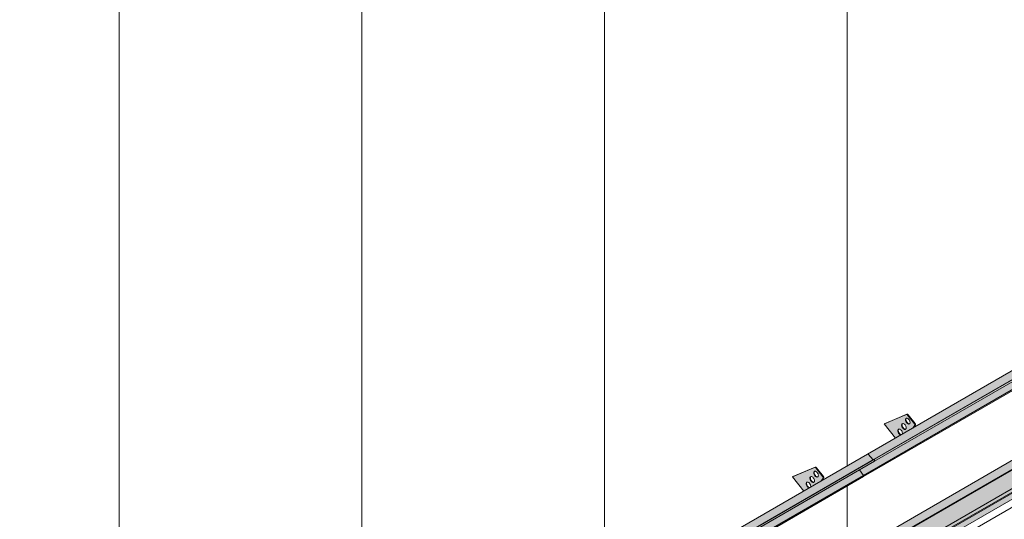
# Model space of a CAD drawing. Header units: centimetres. Extents: x 63249 to 70946, y -123 to 53714.
# Tile 48 of 58: x 70079 to 70534, y 53101 to 53332. Entities that reach past the tile are written whole.
import ezdxf

# ---------------------------------------------------------------- set-up
doc = ezdxf.new("R2010")
doc.units = ezdxf.units.CM
for name, color, linetype, lineweight in [('A-GENM', 7, 'Continuous', 5), ('A-ROOF', 7, 'Continuous', 5), ('A-ROOF-OTLN', 7, 'Continuous', 5), ('A-ROOF-PATT', 7, 'Continuous', 5), ('A-WALL-PATT', 7, 'Continuous', 5)]:
    doc.layers.add(name, color=color, linetype=linetype, lineweight=lineweight)

# ---------------------------------------------------------------- blocks, each defined once
blk = doc.blocks.new('Construction_Roof-Accessories_Lindab_KOTEGL - Construction_Roof-Accessories_Lindab_KOTEGL-V40-_3D_ Kopia 1 Kopia 1')
at = {"layer": 'A-GENM', "true_color": 0x383e42}
h = blk.add_hatch(color=250, dxfattribs=at)
h.paths.add_polyline_path([(-1134.25, 53114.34), (-1131.77, 53115.77), (-1132.31, 53116.07), (-1132.85, 53116.75), (-1133.09, 53117.35), (-1133.08, 53118.05), (-1132.85, 53118.4), (-1132.38, 53118.47), (-1131.83, 53118.18), (-1131.35, 53117.6), (-1131.04, 53116.75), (-1130.98, 53116.23), (-1126.14, 53119.02), (-1125.26, 53120.43), (-1125.37, 53120.94), (-1128.61, 53124.97), (-1129.18, 53125.24), (-1139.48, 53120.85), (-1136.08, 53116.62)])
h.paths.add_polyline_path([(-1129.74, 53118.27), (-1130.27, 53118.39), (-1130.8, 53118.84), (-1131.2, 53119.51), (-1131.35, 53120.31), (-1131.24, 53120.75), (-1130.87, 53121), (-1130.34, 53120.88), (-1129.75, 53120.36), (-1129.37, 53119.65), (-1129.24, 53119.07), (-1129.37, 53118.52), (-1129.53, 53118.35)])
h.paths.add_polyline_path([(-1127.97, 53120.79), (-1128.5, 53120.9), (-1129.03, 53121.36), (-1129.43, 53122.02), (-1129.59, 53122.72), (-1129.47, 53123.27), (-1129.1, 53123.51), (-1128.57, 53123.39), (-1128.04, 53122.94), (-1127.63, 53122.28), (-1127.47, 53121.58), (-1127.63, 53121), (-1127.94, 53120.8)])
for points in [[(-1125.37, 53120.94), (-1125.16, 53121.07), (-1128.39, 53125.1), (-1128.61, 53124.97), (-1125.98, 53121.7)], [(-1130.8, 53118.84), (-1130.64, 53119.04), (-1131.03, 53119.74), (-1131.15, 53120.33), (-1131.24, 53120.57), (-1131.34, 53120.51), (-1131.32, 53119.87), (-1130.98, 53119.1), (-1130.82, 53118.86)], [(-1129.99, 53118.29), (-1129.78, 53118.41), (-1130.33, 53118.7), (-1130.59, 53118.97), (-1130.8, 53118.84), (-1130.17, 53118.35)], [(-1129.03, 53121.36), (-1128.87, 53121.55), (-1129.26, 53122.26), (-1129.38, 53122.84), (-1129.47, 53123.08), (-1129.57, 53123.02), (-1129.55, 53122.38), (-1129.22, 53121.62), (-1129.05, 53121.37)], [(-1128.23, 53120.8), (-1128.07, 53120.94), (-1128.62, 53121.28), (-1128.82, 53121.48), (-1129.03, 53121.36), (-1128.5, 53120.9), (-1128.29, 53120.82)], [(-1126.14, 53119.02), (-1125.93, 53119.14), (-1125.24, 53120.31)], [(-1132.57, 53116.33), (-1132.36, 53116.45), (-1132.79, 53117.23), (-1132.92, 53117.81), (-1133.01, 53118.05), (-1133.1, 53117.99), (-1133.09, 53117.35), (-1132.78, 53116.62), (-1132.66, 53116.45)], [(-1131.77, 53115.77), (-1131.68, 53115.94), (-1132.1, 53116.19), (-1132.36, 53116.45), (-1132.57, 53116.33), (-1131.93, 53115.84), (-1131.82, 53115.79)]]:
    blk.add_hatch(color=250, dxfattribs=at).paths.add_polyline_path(points)
at = {"layer": 'A-GENM', "color": 250, "true_color": 0x2a2a2a}
for p, q in [((-1129.18, 53125.24), (-1139.48, 53120.85)), ((-1139.26, 53120.97), (-1128.97, 53125.36)), ((-1125.37, 53120.94), (-1128.61, 53124.97)), ((-1128.39, 53125.1), (-1125.16, 53121.07)), ((-1139.26, 53120.97), (-1139.48, 53120.85)), ((-1139.48, 53120.85), (-1134.21, 53114.29)), ((-1126.18, 53118.97), (-1125.24, 53120.31)), ((-1125.03, 53120.43), (-1125.97, 53119.09))]:
    blk.add_line(p, q, dxfattribs=at)
for points in [[(-1129.03, 53121.36, 0), (-1129.26, 53121.67, 0), (-1129.43, 53122.02, 0), (-1129.55, 53122.38, 0), (-1129.59, 53122.72, 0), (-1129.57, 53123.02, 0), (-1129.47, 53123.27, 0), (-1129.31, 53123.43, 0), (-1129.1, 53123.51, 0), (-1128.84, 53123.5, 0), (-1128.57, 53123.39, 0), (-1128.3, 53123.2, 0), (-1128.04, 53122.94, 0)], [(-1129.26, 53123.39, 0), (-1129.36, 53123.14, 0), (-1129.38, 53122.84, 0), (-1129.34, 53122.5, 0), (-1129.22, 53122.14, 0), (-1129.05, 53121.79, 0), (-1128.82, 53121.48, 0)], [(-1128.61, 53124.97, 0), (-1128.72, 53125.09, 0), (-1128.84, 53125.18, 0), (-1128.96, 53125.24, 0), (-1129.08, 53125.26, 0), (-1129.18, 53125.24, 0)], [(-1128.97, 53125.36, 0), (-1128.86, 53125.38, 0), (-1128.75, 53125.36, 0), (-1128.63, 53125.31, 0), (-1128.51, 53125.22, 0), (-1128.39, 53125.1, 0)], [(-1130.8, 53118.84, 0), (-1131.03, 53119.16, 0), (-1131.2, 53119.51, 0), (-1131.32, 53119.87, 0), (-1131.36, 53120.21, 0), (-1131.34, 53120.51, 0), (-1131.24, 53120.75, 0), (-1131.08, 53120.92, 0), (-1130.87, 53121, 0), (-1130.61, 53120.99, 0), (-1130.34, 53120.88, 0), (-1130.06, 53120.69, 0), (-1129.81, 53120.43, 0)], [(-1131.03, 53120.88, 0), (-1131.12, 53120.63, 0), (-1131.15, 53120.33, 0), (-1131.11, 53119.99, 0), (-1130.99, 53119.63, 0), (-1130.82, 53119.28, 0), (-1130.59, 53118.97, 0)], [(-1129.81, 53120.43, 0), (-1129.58, 53120.11, 0), (-1129.4, 53119.77, 0), (-1129.29, 53119.41, 0), (-1129.24, 53119.07, 0), (-1129.27, 53118.76, 0), (-1129.37, 53118.52, 0), (-1129.53, 53118.35, 0), (-1129.74, 53118.27, 0), (-1129.99, 53118.29, 0), (-1130.27, 53118.39, 0), (-1130.54, 53118.58, 0), (-1130.8, 53118.84, 0)], [(-1130.59, 53118.97, 0), (-1130.33, 53118.7, 0), (-1130.06, 53118.51, 0), (-1129.78, 53118.41, 0), (-1129.53, 53118.4, 0)], [(-1128.04, 53122.94, 0), (-1127.81, 53122.63, 0), (-1127.63, 53122.28, 0), (-1127.52, 53121.92, 0), (-1127.47, 53121.58, 0), (-1127.5, 53121.28, 0), (-1127.6, 53121.03, 0), (-1127.76, 53120.87, 0), (-1127.97, 53120.79, 0), (-1128.23, 53120.8, 0), (-1128.5, 53120.9, 0), (-1128.77, 53121.09, 0), (-1129.03, 53121.36, 0)], [(-1128.82, 53121.48, 0), (-1128.56, 53121.22, 0), (-1128.29, 53121.03, 0), (-1128.01, 53120.92, 0), (-1127.76, 53120.91, 0)], [(-1125.24, 53120.31, 0), (-1125.2, 53120.39, 0), (-1125.19, 53120.49, 0), (-1125.2, 53120.6, 0), (-1125.24, 53120.72, 0), (-1125.29, 53120.84, 0), (-1125.37, 53120.94, 0)], [(-1125.16, 53121.07, 0), (-1125.08, 53120.96, 0), (-1125.03, 53120.84, 0), (-1124.99, 53120.72, 0), (-1124.98, 53120.61, 0), (-1124.99, 53120.51, 0), (-1125.03, 53120.43, 0)], [(-1132.57, 53116.33, 0), (-1132.79, 53116.64, 0), (-1132.97, 53116.99, 0), (-1133.09, 53117.35, 0), (-1133.13, 53117.69, 0), (-1133.1, 53117.99, 0), (-1133.01, 53118.24, 0), (-1132.85, 53118.4, 0), (-1132.63, 53118.48, 0), (-1132.38, 53118.47, 0), (-1132.11, 53118.37, 0), (-1131.83, 53118.18, 0), (-1131.57, 53117.91, 0)], [(-1132.79, 53118.36, 0), (-1132.89, 53118.12, 0), (-1132.92, 53117.81, 0), (-1132.87, 53117.47, 0), (-1132.76, 53117.11, 0), (-1132.58, 53116.77, 0), (-1132.36, 53116.45, 0)], [(-1131.76, 53115.77, 0), (-1132.03, 53115.88, 0), (-1132.31, 53116.07, 0), (-1132.57, 53116.33, 0)], [(-1132.36, 53116.45, 0), (-1132.1, 53116.19, 0), (-1131.82, 53116, 0), (-1131.55, 53115.89, 0)], [(-1131.57, 53117.91, 0), (-1131.35, 53117.6, 0), (-1131.17, 53117.25, 0), (-1131.06, 53116.89, 0), (-1131.01, 53116.55, 0), (-1131.04, 53116.25, 0)]]:
    blk.add_polyline3d(points, dxfattribs=at)
blk = doc.blocks.new('Construction_Roof-Accessories_Lindab_SNO_KOTEGL - Construction_Roof-Accessories_Lindab_SNO-V41-_3D_ Kopia 1 Kopia 1')
at = {"layer": 'A-GENM', "true_color": 0x383e42}
for points in [[(-1229.46, 53055.21), (-1102.18, 53128.7), (-1104.5, 53131.33), (-1231.78, 53057.84), (-1229.55, 53055.32)], [(-1228.73, 53054.89), (-1101.45, 53128.38), (-1101.56, 53128.98), (-1228.83, 53055.5), (-1228.75, 53055.03)], [(-1228.81, 53054.63), (-1101.45, 53128.25), (-1101.56, 53128.32), (-1228.73, 53054.76), (-1228.76, 53054.67)], [(-1233.84, 53048.07), (-1106.56, 53121.55), (-1108.44, 53124.12), (-1235.67, 53050.57)], [(-1231.78, 53057.84), (-1116.09, 53124.83), (-1231.82, 53057.88), (-1231.82, 53057.87)], [(-1233.8, 53047.53), (-1106.44, 53121.19), (-1106.58, 53121.54), (-1233.79, 53047.98), (-1233.74, 53047.61), (-1233.79, 53047.54)]]:
    blk.add_hatch(color=250, dxfattribs=at).paths.add_polyline_path(points)
at = {"layer": 'A-GENM', "color": 250, "true_color": 0x2a2a2a}
for p, q in [((-1104.7, 53131.4), (-1231.98, 53057.92)), ((-1228.92, 53055.52), (-1101.64, 53129.01)), ((-1228.83, 53055.5), (-1101.56, 53128.98)), ((-1228.81, 53054.63), (-1101.53, 53128.11)), ((-1104.5, 53131.33), (-1102.18, 53128.7)), ((-1101.64, 53129.01), (-1101.56, 53128.98)), ((-1101.56, 53128.98), (-1101.45, 53128.38)), ((-1108.45, 53124.13), (-1106.56, 53121.55)), ((-1233.84, 53048.07), (-1106.56, 53121.55)), ((-1233.8, 53047.52), (-1106.52, 53121.01)), ((-1229.46, 53055.21), (-1231.78, 53057.84)), ((-1228.83, 53055.5), (-1228.92, 53055.52)), ((-1228.73, 53054.89), (-1228.83, 53055.5)), ((-1233.84, 53048.07), (-1235.67, 53050.57))]:
    blk.add_line(p, q, dxfattribs=at)
for points in [[(-1104.7, 53131.4, 0), (-1104.67, 53131.41, 0), (-1104.63, 53131.41, 0), (-1104.59, 53131.39, 0), (-1104.54, 53131.37, 0), (-1104.5, 53131.33, 0)], [(-1101.45, 53128.38, 0), (-1101.45, 53128.29, 0), (-1101.46, 53128.21, 0), (-1101.49, 53128.15, 0), (-1101.53, 53128.11, 0), (-1101.53, 53128.11, 0)], [(-1106.56, 53121.55, 0), (-1106.51, 53121.47, 0), (-1106.47, 53121.37, 0), (-1106.45, 53121.28, 0), (-1106.44, 53121.19, 0), (-1106.45, 53121.11, 0), (-1106.48, 53121.05, 0), (-1106.52, 53121.01, 0), (-1106.52, 53121.01, 0)], [(-1231.78, 53057.84, 0), (-1231.82, 53057.88, 0), (-1231.87, 53057.91, 0), (-1231.91, 53057.93, 0), (-1231.95, 53057.93, 0), (-1231.98, 53057.92, 0)], [(-1228.81, 53054.63, 0), (-1228.81, 53054.63, 0), (-1228.76, 53054.67, 0), (-1228.74, 53054.73, 0), (-1228.73, 53054.81, 0), (-1228.73, 53054.89, 0)], [(-1233.8, 53047.52, 0), (-1233.8, 53047.53, 0), (-1233.76, 53047.57, 0), (-1233.73, 53047.63, 0), (-1233.72, 53047.71, 0), (-1233.72, 53047.79, 0), (-1233.75, 53047.89, 0), (-1233.79, 53047.98, 0), (-1233.84, 53048.07, 0)]]:
    blk.add_polyline3d(points, dxfattribs=at)
blk = doc.blocks.new('Construction_Roof-Accessories_Lindab_KOTEGL - Construction_Roof-Accessories_Lindab_KOTEGL-V42-_3D_ Kopia 1 Kopia 1')
at = {"layer": 'A-GENM', "true_color": 0x383e42}
h = blk.add_hatch(color=250, dxfattribs=at)
h.paths.add_polyline_path([(-1091.82, 53138.84), (-1089.34, 53140.27), (-1089.88, 53140.56), (-1090.37, 53141.14), (-1090.66, 53141.84), (-1090.65, 53142.55), (-1090.42, 53142.9), (-1089.95, 53142.97), (-1089.4, 53142.67), (-1088.89, 53142.02), (-1088.61, 53141.25), (-1088.55, 53140.73), (-1083.72, 53143.52), (-1082.84, 53144.93), (-1082.94, 53145.44), (-1086.18, 53149.47), (-1086.75, 53149.74), (-1097.05, 53145.34), (-1094.38, 53142.02)])
h.paths.add_polyline_path([(-1087.32, 53142.77), (-1087.84, 53142.89), (-1088.38, 53143.34), (-1088.81, 53144.12), (-1088.94, 53144.7), (-1088.77, 53145.29), (-1088.44, 53145.5), (-1087.91, 53145.38), (-1087.38, 53144.93), (-1086.94, 53144.15), (-1086.82, 53143.56), (-1086.94, 53143.02), (-1087.1, 53142.85)])
h.paths.add_polyline_path([(-1085.55, 53145.28), (-1086.07, 53145.4), (-1086.61, 53145.85), (-1087.01, 53146.52), (-1087.17, 53147.21), (-1087.04, 53147.76), (-1086.67, 53148.01), (-1086.14, 53147.89), (-1085.61, 53147.44), (-1085.21, 53146.77), (-1085.05, 53146.07), (-1085.21, 53145.49), (-1085.51, 53145.29)])
for points in [[(-1086.61, 53145.85), (-1086.45, 53146.04), (-1086.83, 53146.75), (-1086.96, 53147.34), (-1087.04, 53147.57), (-1087.14, 53147.52), (-1087.12, 53146.87), (-1086.75, 53146.05), (-1086.62, 53145.87)], [(-1085.8, 53145.29), (-1085.65, 53145.44), (-1086.2, 53145.77), (-1086.39, 53145.97), (-1086.61, 53145.85), (-1086.07, 53145.4), (-1085.86, 53145.32)], [(-1082.94, 53145.44), (-1082.73, 53145.56), (-1085.97, 53149.59), (-1086.18, 53149.47), (-1084.28, 53147.1)], [(-1090.14, 53140.82), (-1089.93, 53140.95), (-1090.37, 53141.72), (-1090.49, 53142.31), (-1090.58, 53142.55), (-1090.68, 53142.49), (-1090.66, 53141.84), (-1090.33, 53141.09), (-1090.16, 53140.84)], [(-1088.38, 53143.34), (-1088.21, 53143.53), (-1088.6, 53144.24), (-1088.72, 53144.93), (-1088.81, 53145.06), (-1088.91, 53145), (-1088.89, 53144.36), (-1088.56, 53143.6), (-1088.39, 53143.36)], [(-1087.57, 53142.78), (-1087.36, 53142.9), (-1087.9, 53143.2), (-1088.16, 53143.46), (-1088.38, 53143.34), (-1087.74, 53142.85)], [(-1083.72, 53143.52), (-1083.51, 53143.64), (-1082.81, 53144.81)], [(-1089.34, 53140.27), (-1089.25, 53140.44), (-1089.67, 53140.68), (-1089.93, 53140.95), (-1090.14, 53140.82), (-1089.51, 53140.33), (-1089.4, 53140.29)]]:
    blk.add_hatch(color=250, dxfattribs=at).paths.add_polyline_path(points)
at = {"layer": 'A-GENM', "color": 250, "true_color": 0x2a2a2a}
for p, q in [((-1086.75, 53149.74), (-1097.05, 53145.34)), ((-1096.84, 53145.47), (-1086.54, 53149.86)), ((-1082.94, 53145.44), (-1086.18, 53149.47)), ((-1085.97, 53149.59), (-1082.73, 53145.56)), ((-1096.84, 53145.47), (-1097.05, 53145.34)), ((-1097.05, 53145.34), (-1091.8, 53138.81)), ((-1083.77, 53143.45), (-1082.81, 53144.81)), ((-1082.6, 53144.93), (-1083.55, 53143.57))]:
    blk.add_line(p, q, dxfattribs=at)
for points in [[(-1086.61, 53145.85, 0), (-1086.83, 53146.17, 0), (-1087.01, 53146.52, 0), (-1087.12, 53146.87, 0), (-1087.17, 53147.21, 0), (-1087.14, 53147.52, 0), (-1087.04, 53147.76, 0), (-1086.88, 53147.93, 0), (-1086.67, 53148.01, 0), (-1086.42, 53147.99, 0), (-1086.14, 53147.89, 0), (-1085.87, 53147.7, 0), (-1085.61, 53147.44, 0)], [(-1086.83, 53147.88, 0), (-1086.93, 53147.64, 0), (-1086.96, 53147.34, 0), (-1086.91, 53147, 0), (-1086.8, 53146.64, 0), (-1086.62, 53146.29, 0), (-1086.39, 53145.97, 0)], [(-1086.18, 53149.47, 0), (-1086.29, 53149.59, 0), (-1086.41, 53149.68, 0), (-1086.54, 53149.74, 0), (-1086.65, 53149.76, 0), (-1086.75, 53149.74, 0)], [(-1085.61, 53147.44, 0), (-1085.38, 53147.12, 0), (-1085.21, 53146.77, 0), (-1085.09, 53146.42, 0), (-1085.05, 53146.07, 0), (-1085.08, 53145.77, 0), (-1085.17, 53145.53, 0), (-1085.33, 53145.36, 0), (-1085.55, 53145.28, 0), (-1085.8, 53145.29, 0), (-1086.07, 53145.4, 0), (-1086.35, 53145.59, 0), (-1086.61, 53145.85, 0)], [(-1086.54, 53149.86, 0), (-1086.44, 53149.88, 0), (-1086.32, 53149.86, 0), (-1086.2, 53149.8, 0), (-1086.08, 53149.71, 0), (-1085.97, 53149.59, 0)], [(-1086.39, 53145.97, 0), (-1086.14, 53145.71, 0), (-1085.86, 53145.52, 0), (-1085.59, 53145.42, 0), (-1085.33, 53145.4, 0)], [(-1090.14, 53140.82, 0), (-1090.37, 53141.14, 0), (-1090.54, 53141.49, 0), (-1090.66, 53141.84, 0), (-1090.7, 53142.19, 0), (-1090.68, 53142.49, 0), (-1090.58, 53142.73, 0), (-1090.42, 53142.9, 0), (-1090.21, 53142.98, 0), (-1089.95, 53142.97, 0), (-1089.68, 53142.86, 0), (-1089.4, 53142.67, 0), (-1089.15, 53142.41, 0)], [(-1090.37, 53142.85, 0), (-1090.47, 53142.61, 0), (-1090.49, 53142.31, 0), (-1090.45, 53141.97, 0), (-1090.33, 53141.61, 0), (-1090.16, 53141.26, 0), (-1089.93, 53140.95, 0)], [(-1089.15, 53142.41, 0), (-1088.92, 53142.09, 0), (-1088.74, 53141.74, 0), (-1088.63, 53141.39, 0), (-1088.58, 53141.05, 0), (-1088.61, 53140.74, 0)], [(-1088.38, 53143.34, 0), (-1088.6, 53143.65, 0), (-1088.78, 53144, 0), (-1088.89, 53144.36, 0), (-1088.94, 53144.7, 0), (-1088.91, 53145, 0), (-1088.81, 53145.25, 0), (-1088.65, 53145.42, 0), (-1088.44, 53145.5, 0), (-1088.19, 53145.48, 0), (-1087.91, 53145.38, 0), (-1087.64, 53145.19, 0), (-1087.38, 53144.93, 0)], [(-1088.6, 53145.37, 0), (-1088.7, 53145.13, 0), (-1088.73, 53144.82, 0), (-1088.68, 53144.48, 0), (-1088.56, 53144.13, 0), (-1088.39, 53143.78, 0), (-1088.16, 53143.46, 0)], [(-1087.38, 53144.93, 0), (-1087.15, 53144.61, 0), (-1086.98, 53144.26, 0), (-1086.86, 53143.9, 0), (-1086.82, 53143.56, 0), (-1086.84, 53143.26, 0), (-1086.94, 53143.02, 0), (-1087.1, 53142.85, 0), (-1087.32, 53142.77, 0), (-1087.57, 53142.78, 0), (-1087.84, 53142.89, 0), (-1088.12, 53143.08, 0), (-1088.38, 53143.34, 0)], [(-1088.16, 53143.46, 0), (-1087.9, 53143.2, 0), (-1087.63, 53143.01, 0), (-1087.36, 53142.9, 0), (-1087.1, 53142.89, 0)], [(-1082.81, 53144.81, 0), (-1082.78, 53144.89, 0), (-1082.76, 53144.98, 0), (-1082.78, 53145.1, 0), (-1082.81, 53145.22, 0), (-1082.87, 53145.33, 0), (-1082.94, 53145.44, 0)], [(-1082.73, 53145.56, 0), (-1082.66, 53145.45, 0), (-1082.6, 53145.34, 0), (-1082.56, 53145.22, 0), (-1082.55, 53145.11, 0), (-1082.56, 53145.01, 0), (-1082.6, 53144.93, 0)], [(-1089.33, 53140.27, 0), (-1089.61, 53140.37, 0), (-1089.88, 53140.56, 0), (-1090.14, 53140.82, 0)], [(-1089.93, 53140.95, 0), (-1089.67, 53140.68, 0), (-1089.4, 53140.49, 0), (-1089.12, 53140.39, 0)]]:
    blk.add_polyline3d(points, dxfattribs=at)
blk = doc.blocks.new('Construction_Roof-Accessories_Lindab_SNO_KOTEGL - Construction_Roof-Accessories_Lindab_SNO-V44-_3D_ Kopia 1 Kopia 1')
at = {"layer": 'A-GENM', "true_color": 0x383e42}
for points in [[(-1102.18, 53128.7), (-974.9, 53202.18), (-977.22, 53204.81), (-1104.5, 53131.33), (-1102.27, 53128.8)], [(-1101.45, 53128.38), (-974.17, 53201.86), (-974.28, 53202.47), (-1101.56, 53128.98), (-1101.47, 53128.51)], [(-1101.53, 53128.11), (-974.17, 53201.73), (-974.28, 53201.8), (-1101.45, 53128.25), (-1101.49, 53128.15)], [(-1106.56, 53121.55), (-979.29, 53195.04), (-981.16, 53197.61), (-1108.44, 53124.12), (-1106.67, 53121.7)], [(-1104.5, 53131.33), (-989.51, 53197.91), (-1104.54, 53131.37), (-1104.54, 53131.36)], [(-1106.52, 53121.01), (-979.16, 53194.68), (-979.3, 53195.03), (-1106.51, 53121.47), (-1106.46, 53121.09), (-1106.51, 53121.02)]]:
    blk.add_hatch(color=250, dxfattribs=at).paths.add_polyline_path(points)
at = {"layer": 'A-GENM', "color": 250, "true_color": 0x2a2a2a}
for p, q in [((-977.42, 53204.89), (-1104.7, 53131.4)), ((-1101.64, 53129.01), (-974.36, 53202.49)), ((-1101.56, 53128.98), (-974.28, 53202.47)), ((-1101.53, 53128.11), (-974.25, 53201.59)), ((-977.22, 53204.81), (-974.9, 53202.18)), ((-974.36, 53202.49), (-974.28, 53202.47)), ((-974.28, 53202.47), (-974.17, 53201.86)), ((-981.17, 53197.62), (-979.29, 53195.04)), ((-1106.56, 53121.55), (-979.29, 53195.04)), ((-1106.52, 53121.01), (-979.25, 53194.49)), ((-1102.18, 53128.7), (-1104.5, 53131.33)), ((-1101.56, 53128.98), (-1101.64, 53129.01)), ((-1101.45, 53128.38), (-1101.56, 53128.98)), ((-1106.56, 53121.55), (-1108.45, 53124.13))]:
    blk.add_line(p, q, dxfattribs=at)
for points in [[(-977.43, 53204.89, 0), (-977.39, 53204.9, 0), (-977.35, 53204.89, 0), (-977.31, 53204.88, 0), (-977.27, 53204.85, 0), (-977.22, 53204.81, 0)], [(-974.17, 53201.86, 0), (-974.17, 53201.78, 0), (-974.18, 53201.7, 0), (-974.21, 53201.64, 0), (-974.25, 53201.6, 0), (-974.25, 53201.59, 0)], [(-979.29, 53195.04, 0), (-979.23, 53194.95, 0), (-979.19, 53194.86, 0), (-979.17, 53194.76, 0), (-979.16, 53194.68, 0), (-979.17, 53194.6, 0), (-979.2, 53194.54, 0), (-979.24, 53194.49, 0), (-979.25, 53194.49, 0)], [(-1104.5, 53131.33, 0), (-1104.54, 53131.37, 0), (-1104.59, 53131.39, 0), (-1104.63, 53131.41, 0), (-1104.67, 53131.41, 0), (-1104.7, 53131.4, 0)], [(-1101.53, 53128.11, 0), (-1101.53, 53128.11, 0), (-1101.49, 53128.15, 0), (-1101.46, 53128.21, 0), (-1101.45, 53128.29, 0), (-1101.45, 53128.38, 0)], [(-1106.52, 53121.01, 0), (-1106.52, 53121.01, 0), (-1106.48, 53121.05, 0), (-1106.45, 53121.11, 0), (-1106.44, 53121.19, 0), (-1106.45, 53121.28, 0), (-1106.47, 53121.37, 0), (-1106.51, 53121.47, 0), (-1106.56, 53121.55, 0)]]:
    blk.add_polyline3d(points, dxfattribs=at)

msp = doc.modelspace()

# ---------------------------------------------------------------- hatches: boundary and pattern name
at = {"layer": 'A-ROOF-OTLN', "true_color": 0x383e42}
h = msp.add_hatch(color=250, dxfattribs=at)
h.paths.add_polyline_path([(70089.18, 52865.08), (70866.55, 53313.94), (70866.49, 53314.02), (70089.04, 52865.16)])
h.paths.add_polyline_path([(70867.58, 53314.48), (70872.58, 53317.37), (70872.32, 53317.39), (70867.45, 53314.58)])
h.paths.add_polyline_path([(70874.39, 53318.41), (70891.07, 53328.04), (70890.92, 53328.13), (70874.22, 53318.49)])
h = msp.add_hatch(color=250, dxfattribs=at)
h.paths.add_polyline_path([(70094.28, 52857.63), (70095.03, 52858), (70095.53, 52858.7), (70095.71, 52859.16), (70095.84, 52860.01), (70095.97, 52860.06), (70096.17, 52860.25), (70096.17, 52860.36), (70096.17, 52860.47), (70110.2, 52868.57), (70109.91, 52868.84), (70109.45, 52869.77), (70109.29, 52871.71), (70109.36, 52873.47), (70109.49, 52873.95), (70110.13, 52874.73), (70111.19, 52875.39), (70112.09, 52875.73), (70113.3, 52875.97), (70114.3, 52876.04), (70116.29, 52875.78), (70117.16, 52875.5), (70118.02, 52875.06), (70118.66, 52874.54), (70119.29, 52873.82), (70869.38, 53306.96), (70868.88, 53307.11), (70867.84, 53307.93), (70867.05, 53309.31), (70866.65, 53310.99), (70866.53, 53312.13), (70866.55, 53313.89), (70089.18, 52865.08), (70089.04, 52863.85), (70089.07, 52863.23), (70089.33, 52862.12), (70089.79, 52861.01), (70090.69, 52859.63), (70091.22, 52859.02), (70091.87, 52858.42), (70092.74, 52857.9), (70093.53, 52857.64)])
h.paths.add_polyline_path([(70113.46, 52870.45), (70116.97, 52872.48), (70114.29, 52873.66), (70114, 52873.72), (70113.05, 52874.12), (70112.42, 52874.17), (70111.89, 52874.34), (70110.9, 52874.12), (70110.13, 52873.33), (70109.73, 52872.33), (70110.37, 52871.59), (70111.19, 52871.07), (70112.31, 52870.66), (70113.05, 52870.48)])
h.paths.add_polyline_path([(70876.38, 53310.92), (70894.02, 53321.23), (70893.76, 53321.39), (70892.59, 53322.58), (70892.05, 53323.34), (70891.63, 53324.05), (70891.07, 53325.69), (70890.95, 53326.2), (70890.95, 53327.42), (70890.95, 53327.98), (70874.48, 53318.37), (70875.08, 53318.05), (70875.8, 53317.45), (70876.26, 53316.65), (70876.38, 53316.14), (70876.38, 53311.36)])
h.paths.add_polyline_path([(70871.38, 53313.37), (70873.31, 53313.63), (70872.62, 53314.92), (70872.37, 53315.49), (70872.3, 53316.46), (70872.58, 53317.37), (70867.58, 53314.48), (70868.2, 53314.08), (70869.39, 53313.64), (70870.84, 53313.41), (70870.89, 53313.41)])
h = msp.add_hatch(color=250, dxfattribs=at)
h.paths.add_polyline_path([(70095.03, 52857.73), (70113.68, 52868.5), (70114.94, 52869.7), (70096.78, 52859.33), (70096.73, 52859.41), (70096.36, 52859.31), (70096.39, 52859.39), (70096.77, 52859.61), (70096.52, 52860.12), (70096.34, 52860.17), (70095.95, 52859.95), (70095.82, 52858.96), (70095.34, 52858.06), (70095.19, 52857.91)])
h.paths.add_polyline_path([(70117.03, 52870.91), (70118.02, 52871.45), (70117.39, 52871.12)])
h.paths.add_polyline_path([(70119.29, 52871.74), (70897.06, 53320.86), (70897.41, 53321.23), (70897.54, 53321.53), (70119.21, 52872.16), (70119.29, 52871.91)])
msp.add_hatch(color=250, dxfattribs=at).paths.add_polyline_path([(70096.65, 52859.14), (70898.66, 53322.29), (70898.61, 53322.75), (70898.31, 53323.18), (70897.94, 53323.34), (70897.4, 53323.06), (70096.17, 52860.36), (70096.55, 52860.09), (70096.77, 52859.61), (70096.73, 52859.21)])
at = {"layer": 'A-ROOF-PATT'}
h = msp.add_hatch(dxfattribs=at)
h.set_pattern_fill('FP_13', color=256, style=0, pattern_type=2)
h.set_pattern_definition([(90, (62042.68, 51332.19), (-112.25, 22.813), [])])
h.paths.add_polyline_path([(70088.88, 52869.34), (70883.69, 53328.22), (70590.38, 53693.1), (69795.57, 53234.22), (70086.13, 52872.75)])
h.paths.add_polyline_path([(70087.28, 52900.56), (70087.23, 52900.67), (70087.13, 52900.65), (70086.67, 52900.74), (70087.13, 52901.13), (70084.75, 52904.57), (70084.78, 52904.82), (70089.15, 52910.84), (70089.3, 52911.06), (70101.9, 52918.48), (70096.75, 52924.89), (70096.96, 52925.01), (70107.13, 52929.24), (70107.65, 52929.03), (70107.83, 52929.14), (70110.99, 52925.06), (70110.87, 52924.91), (70110.99, 52924.35), (70111.1, 52924.33), (70110.29, 52923.19), (70186.83, 52967.37), (70181.6, 52973.88), (70182.66, 52974.36), (70191.98, 52978.23), (70192.51, 52978.02), (70192.68, 52978.13), (70195.84, 52974.05), (70195.73, 52973.9), (70195.84, 52973.34), (70195.95, 52973.32), (70195.15, 52972.18), (70229.26, 52991.87), (70224.03, 52998.37), (70224.24, 52998.5), (70234.41, 53002.73), (70234.93, 53002.52), (70235.11, 53002.62), (70238.27, 52998.54), (70238.15, 52998.39), (70238.27, 52997.84), (70238.38, 52997.82), (70237.57, 52996.67), (70314.11, 53040.86), (70308.88, 53047.36), (70309.27, 53047.56), (70319.26, 53051.72), (70319.79, 53051.51), (70319.96, 53051.61), (70323.12, 53047.53), (70323.01, 53047.38), (70323.12, 53046.83), (70323.23, 53046.81), (70322.42, 53045.66), (70356.54, 53065.35), (70351.31, 53071.86), (70351.52, 53071.98), (70361.69, 53076.21), (70362.21, 53076), (70362.39, 53076.11), (70365.55, 53072.03), (70365.43, 53071.88), (70365.55, 53071.32), (70365.66, 53071.3), (70364.85, 53070.15), (70441.39, 53114.34), (70436.16, 53120.85), (70436.37, 53120.97), (70446.54, 53125.2), (70447.07, 53124.99), (70447.24, 53125.1), (70450.4, 53121.02), (70450.28, 53120.87), (70450.4, 53120.31), (70450.51, 53120.29), (70449.7, 53119.14), (70483.82, 53138.84), (70478.59, 53145.34), (70478.8, 53145.47), (70488.97, 53149.7), (70489.49, 53149.49), (70489.67, 53149.59), (70492.82, 53145.51), (70492.71, 53145.36), (70492.82, 53144.81), (70492.94, 53144.79), (70492.13, 53143.64), (70568.67, 53187.83), (70563.44, 53194.33), (70563.65, 53194.46), (70573.82, 53198.69), (70574.34, 53198.48), (70574.52, 53198.58), (70577.68, 53194.5), (70577.56, 53194.35), (70577.68, 53193.8), (70577.79, 53193.78), (70576.98, 53192.63), (70611.09, 53212.32), (70605.87, 53218.83), (70606.08, 53218.95), (70616.25, 53223.18), (70616.77, 53222.97), (70616.95, 53223.08), (70620.1, 53219), (70619.99, 53218.85), (70620.1, 53218.29), (70620.19, 53218.23), (70619.41, 53217.12), (70695.95, 53261.31), (70690.72, 53267.82), (70691.78, 53268.31), (70701.1, 53272.17), (70701.62, 53271.96), (70701.8, 53272.07), (70704.96, 53267.99), (70704.84, 53267.84), (70704.96, 53267.28), (70705.07, 53267.26), (70704.26, 53266.11), (70738.37, 53285.81), (70733.14, 53292.31), (70733.36, 53292.44), (70743.52, 53296.67), (70744.05, 53296.46), (70744.23, 53296.56), (70747.38, 53292.48), (70747.27, 53292.33), (70747.38, 53291.78), (70747.5, 53291.76), (70746.69, 53290.61), (70823.23, 53334.8), (70818, 53341.3), (70818.21, 53341.43), (70828.4, 53345.65), (70828.9, 53345.45), (70829.08, 53345.55), (70832.24, 53341.47), (70832.12, 53341.32), (70832.24, 53340.77), (70832.35, 53340.75), (70831.54, 53339.6), (70852.93, 53351.82), (70852.97, 53351.78), (70855.29, 53349.15), (70855.92, 53349.44), (70855.99, 53348.61), (70855.64, 53348.39), (70849.03, 53344.57), (70851.04, 53341.64), (70850.89, 53341.43), (70087.32, 52900.58)])
h.paths.add_polyline_path([(70104.67, 52919.94), (70105.19, 52920.29), (70105.17, 52920.93), (70104.84, 52921.69), (70104.36, 52922.24), (70103.84, 52922.51), (70103.38, 52922.45), (70103.15, 52922.05), (70103.33, 52922.16), (70103.38, 52921.43), (70103.73, 52920.68), (70104.19, 52920.19), (70104.55, 52919.98)])
h.paths.add_polyline_path([(70106.48, 52922.31), (70106.86, 52922.56), (70106.98, 52923.11), (70106.77, 52923.91), (70106.34, 52924.55), (70105.77, 52924.97), (70105.32, 52925.03), (70104.99, 52924.79), (70104.99, 52924.61), (70105.09, 52924.55), (70105.12, 52924.03), (70105.5, 52923.2), (70105.96, 52922.7), (70106.35, 52922.39), (70106.44, 52922.32)])
h.paths.add_polyline_path([(70108.25, 52924.83), (70108.63, 52925.07), (70108.75, 52925.62), (70108.59, 52926.32), (70108.19, 52926.98), (70107.62, 52927.45), (70107.09, 52927.54), (70106.75, 52927.31), (70106.75, 52927.12), (70106.86, 52927.06), (70106.89, 52926.54), (70107.26, 52925.72), (70107.73, 52925.21), (70108.04, 52924.86), (70108.21, 52924.83)])
h.paths.add_polyline_path([(70189.52, 52968.93), (70190.04, 52969.28), (70190.02, 52969.92), (70189.7, 52970.68), (70189.25, 52971.21), (70188.7, 52971.5), (70188.23, 52971.44), (70188.01, 52971.04), (70188.19, 52971.15), (70188.23, 52970.42), (70188.58, 52969.67), (70189.04, 52969.18), (70189.4, 52968.97)])
h.paths.add_polyline_path([(70191.34, 52971.3), (70191.71, 52971.55), (70191.83, 52972.1), (70191.62, 52972.9), (70191.19, 52973.54), (70190.62, 52973.96), (70190.18, 52974.02), (70189.84, 52973.78), (70189.84, 52973.6), (70189.94, 52973.54), (70189.97, 52973.02), (70190.35, 52972.19), (70190.81, 52971.69), (70191.2, 52971.38), (70191.3, 52971.31)])
h.paths.add_polyline_path([(70193.1, 52973.82), (70193.48, 52974.06), (70193.6, 52974.61), (70193.44, 52975.31), (70193.04, 52975.97), (70192.47, 52976.44), (70191.95, 52976.53), (70191.61, 52976.3), (70191.61, 52976.11), (70191.71, 52976.05), (70191.74, 52975.53), (70192.11, 52974.71), (70192.58, 52974.2), (70192.89, 52973.85), (70193.06, 52973.82)])
h.paths.add_polyline_path([(70231.95, 52993.42), (70232.47, 52993.85), (70232.45, 52994.42), (70232.12, 52995.17), (70231.67, 52995.7), (70231.12, 52996), (70230.66, 52995.93), (70230.43, 52995.54), (70230.61, 52995.64), (70230.66, 52994.91), (70231.01, 52994.17), (70231.47, 52993.67), (70231.83, 52993.47)])
h.paths.add_polyline_path([(70233.76, 52995.8), (70234.14, 52996.05), (70234.26, 52996.59), (70234.05, 52997.39), (70233.62, 52998.04), (70233.05, 52998.45), (70232.6, 52998.51), (70232.26, 52998.28), (70232.26, 52998.09), (70232.37, 52998.04), (70232.4, 52997.51), (70232.78, 52996.69), (70233.24, 52996.19), (70233.63, 52995.88), (70233.72, 52995.8)])
h.paths.add_polyline_path([(70235.53, 52998.31), (70235.91, 52998.56), (70236.03, 52999.1), (70235.87, 52999.8), (70235.47, 53000.47), (70234.9, 53000.93), (70234.37, 53001.02), (70234.03, 53000.79), (70234.03, 53000.6), (70234.14, 53000.54), (70234.17, 53000.03), (70234.54, 52999.2), (70235.01, 52998.7), (70235.32, 52998.35), (70235.49, 52998.31)])
h.paths.add_polyline_path([(70316.8, 53042.41), (70317.33, 53042.84), (70317.3, 53043.41), (70316.98, 53044.16), (70316.53, 53044.69), (70315.98, 53044.99), (70315.51, 53044.92), (70315.28, 53044.53), (70315.47, 53044.63), (70315.51, 53043.9), (70315.86, 53043.16), (70316.32, 53042.66), (70316.68, 53042.46)])
h.paths.add_polyline_path([(70318.61, 53044.79), (70318.99, 53045.04), (70319.11, 53045.58), (70318.9, 53046.38), (70318.47, 53047.03), (70317.9, 53047.44), (70317.46, 53047.5), (70317.12, 53047.27), (70317.12, 53047.08), (70317.22, 53047.03), (70317.25, 53046.5), (70317.63, 53045.68), (70318.09, 53045.18), (70318.48, 53044.87), (70318.57, 53044.79)])
h.paths.add_polyline_path([(70320.38, 53047.3), (70320.76, 53047.55), (70320.88, 53048.09), (70320.72, 53048.79), (70320.32, 53049.46), (70319.75, 53049.92), (70319.23, 53050.01), (70318.89, 53049.78), (70318.89, 53049.59), (70318.99, 53049.54), (70319.02, 53049.02), (70319.39, 53048.2), (70319.86, 53047.69), (70320.17, 53047.34), (70320.34, 53047.3)])
h.paths.add_polyline_path([(70359.23, 53066.91), (70359.75, 53067.26), (70359.73, 53067.9), (70359.4, 53068.66), (70358.95, 53069.19), (70358.4, 53069.48), (70357.94, 53069.41), (70357.71, 53069.02), (70357.89, 53069.13), (70357.94, 53068.4), (70358.29, 53067.65), (70358.75, 53067.16), (70359.1, 53066.95)])
h.paths.add_polyline_path([(70361.04, 53069.28), (70361.42, 53069.53), (70361.54, 53070.08), (70361.32, 53070.89), (70360.9, 53071.52), (70360.33, 53071.94), (70359.88, 53072), (70359.54, 53071.76), (70359.54, 53071.58), (70359.65, 53071.52), (70359.68, 53071), (70360.06, 53070.17), (70360.52, 53069.67), (70360.9, 53069.36), (70361, 53069.29)])
h.paths.add_polyline_path([(70362.81, 53071.8), (70363.18, 53072.04), (70363.31, 53072.59), (70363.15, 53073.29), (70362.75, 53073.95), (70362.18, 53074.42), (70361.65, 53074.51), (70361.31, 53074.28), (70361.31, 53074.09), (70361.42, 53074.03), (70361.45, 53073.51), (70361.82, 53072.69), (70362.28, 53072.18), (70362.6, 53071.83), (70362.77, 53071.8)])
h.paths.add_polyline_path([(70444.08, 53115.9), (70444.61, 53116.33), (70444.58, 53116.89), (70444.25, 53117.65), (70443.8, 53118.18), (70443.26, 53118.47), (70442.79, 53118.4), (70442.56, 53118.01), (70442.74, 53118.12), (70442.79, 53117.39), (70443.16, 53116.62), (70443.6, 53116.14), (70443.96, 53115.94)])
h.paths.add_polyline_path([(70445.89, 53118.27), (70446.27, 53118.52), (70446.39, 53119.07), (70446.23, 53119.77), (70445.75, 53120.51), (70445.18, 53120.93), (70444.74, 53120.99), (70444.4, 53120.75), (70444.4, 53120.57), (70444.5, 53120.51), (70444.53, 53119.99), (70444.91, 53119.16), (70445.37, 53118.66), (70445.76, 53118.35), (70445.85, 53118.28), (70445.88, 53118.27)])
h.paths.add_polyline_path([(70447.66, 53120.79), (70448.04, 53121.03), (70448.16, 53121.58), (70448, 53122.28), (70447.6, 53122.94), (70447.03, 53123.41), (70446.5, 53123.5), (70446.17, 53123.27), (70446.17, 53123.08), (70446.27, 53123.02), (70446.3, 53122.5), (70446.68, 53121.67), (70447.14, 53121.17), (70447.45, 53120.82), (70447.62, 53120.79)])
h.paths.add_polyline_path([(70486.5, 53140.39), (70487.03, 53140.74), (70487.01, 53141.39), (70486.72, 53142.09), (70486.23, 53142.67), (70485.68, 53142.97), (70485.22, 53142.9), (70484.99, 53142.51), (70485.17, 53142.61), (70485.19, 53141.97), (70485.57, 53141.14), (70486.03, 53140.64), (70486.38, 53140.44)])
h.paths.add_polyline_path([(70488.32, 53142.77), (70488.7, 53143.02), (70488.82, 53143.56), (70488.66, 53144.26), (70488.25, 53144.93), (70487.61, 53145.42), (70487.16, 53145.48), (70486.82, 53145.25), (70486.87, 53145.09), (70486.94, 53145.13), (70486.96, 53144.48), (70487.33, 53143.65), (70487.8, 53143.16), (70488.18, 53142.85), (70488.28, 53142.77)])
h.paths.add_polyline_path([(70490.09, 53145.28), (70490.46, 53145.53), (70490.59, 53146.07), (70490.43, 53146.77), (70490.03, 53147.44), (70489.46, 53147.9), (70488.93, 53147.99), (70488.59, 53147.76), (70488.59, 53147.57), (70488.7, 53147.52), (70488.73, 53147), (70489.1, 53146.17), (70489.56, 53145.67), (70489.88, 53145.32), (70490.05, 53145.28)])
h.paths.add_polyline_path([(70571.36, 53189.38), (70571.88, 53189.73), (70571.86, 53190.38), (70571.53, 53191.13), (70571.08, 53191.66), (70570.54, 53191.96), (70570.07, 53191.89), (70569.84, 53191.5), (70570.02, 53191.6), (70570.07, 53190.87), (70570.42, 53190.13), (70570.88, 53189.63), (70571.24, 53189.43)])
h.paths.add_polyline_path([(70573.17, 53191.76), (70573.55, 53192.01), (70573.67, 53192.55), (70573.46, 53193.35), (70573.03, 53193.99), (70572.46, 53194.41), (70572.02, 53194.47), (70571.68, 53194.24), (70571.68, 53194.05), (70571.78, 53193.99), (70571.81, 53193.47), (70572.19, 53192.64), (70572.65, 53192.15), (70573.04, 53191.84), (70573.13, 53191.76)])
h.paths.add_polyline_path([(70574.94, 53194.27), (70575.32, 53194.52), (70575.44, 53195.06), (70575.28, 53195.76), (70574.88, 53196.43), (70574.31, 53196.89), (70573.78, 53196.98), (70573.44, 53196.75), (70573.44, 53196.56), (70573.55, 53196.51), (70573.58, 53195.98), (70573.95, 53195.17), (70574.42, 53194.66), (70574.73, 53194.31), (70574.9, 53194.27)])
h.paths.add_polyline_path([(70613.78, 53213.88), (70614.3, 53214.23), (70614.29, 53214.87), (70613.96, 53215.63), (70613.51, 53216.16), (70612.96, 53216.45), (70612.5, 53216.38), (70612.27, 53215.99), (70612.45, 53216.1), (70612.5, 53215.37), (70612.85, 53214.62), (70613.31, 53214.12), (70613.66, 53213.92)])
h.paths.add_polyline_path([(70615.6, 53216.25), (70615.97, 53216.5), (70616.1, 53217.05), (70615.89, 53217.85), (70615.46, 53218.49), (70614.89, 53218.91), (70614.44, 53218.97), (70614.1, 53218.73), (70614.1, 53218.55), (70614.21, 53218.49), (70614.24, 53217.97), (70614.61, 53217.14), (70615.07, 53216.64), (70615.46, 53216.33), (70615.56, 53216.26)])
h.paths.add_polyline_path([(70617.37, 53218.77), (70617.74, 53219.01), (70617.87, 53219.56), (70617.71, 53220.26), (70617.31, 53220.92), (70616.65, 53221.42), (70616.21, 53221.48), (70615.87, 53221.24), (70615.87, 53221.06), (70615.98, 53221), (70616, 53220.48), (70616.38, 53219.66), (70616.84, 53219.15), (70617.16, 53218.8), (70617.33, 53218.77)])
h.paths.add_polyline_path([(70698.64, 53262.87), (70699.16, 53263.22), (70699.11, 53263.96), (70698.81, 53264.62), (70698.36, 53265.15), (70697.81, 53265.44), (70697.35, 53265.37), (70697.12, 53264.98), (70697.3, 53265.09), (70697.35, 53264.36), (70697.7, 53263.61), (70698.16, 53263.11), (70698.62, 53262.87)])
h.paths.add_polyline_path([(70700.45, 53265.24), (70700.83, 53265.49), (70700.95, 53266.04), (70700.74, 53266.84), (70700.31, 53267.48), (70699.74, 53267.9), (70699.29, 53267.96), (70698.95, 53267.72), (70698.95, 53267.54), (70699.06, 53267.48), (70699.09, 53266.96), (70699.47, 53266.13), (70699.93, 53265.63), (70700.32, 53265.32), (70700.41, 53265.25)])
h.paths.add_polyline_path([(70702.22, 53267.76), (70702.6, 53268), (70702.72, 53268.55), (70702.56, 53269.25), (70702.16, 53269.91), (70701.59, 53270.38), (70701.06, 53270.47), (70700.72, 53270.23), (70700.72, 53270.05), (70700.83, 53269.99), (70700.86, 53269.47), (70701.24, 53268.64), (70701.7, 53268.14), (70702.01, 53267.79), (70702.18, 53267.76)])
h.paths.add_polyline_path([(70741.06, 53287.36), (70741.59, 53287.79), (70741.56, 53288.36), (70741.24, 53289.11), (70740.79, 53289.64), (70740.24, 53289.94), (70739.78, 53289.87), (70739.55, 53289.48), (70739.73, 53289.58), (70739.75, 53288.94), (70740.13, 53288.11), (70740.59, 53287.61), (70740.94, 53287.41)])
h.paths.add_polyline_path([(70742.88, 53289.74), (70743.25, 53289.99), (70743.38, 53290.53), (70743.17, 53291.33), (70742.74, 53291.97), (70742.17, 53292.39), (70741.72, 53292.45), (70741.38, 53292.22), (70741.38, 53292.03), (70741.49, 53291.97), (70741.52, 53291.45), (70741.89, 53290.62), (70742.35, 53290.13), (70742.74, 53289.82), (70742.84, 53289.74)])
h.paths.add_polyline_path([(70744.65, 53292.25), (70745.02, 53292.5), (70745.15, 53293.04), (70744.99, 53293.74), (70744.55, 53294.44), (70744.02, 53294.87), (70743.49, 53294.96), (70743.15, 53294.73), (70743.15, 53294.54), (70743.25, 53294.49), (70743.28, 53293.96), (70743.66, 53293.14), (70744.12, 53292.64), (70744.44, 53292.29), (70744.61, 53292.25)])
h.paths.add_polyline_path([(70825.92, 53336.35), (70826.44, 53336.7), (70826.42, 53337.35), (70826.09, 53338.1), (70825.64, 53338.63), (70825.09, 53338.93), (70824.63, 53338.86), (70824.4, 53338.47), (70824.58, 53338.57), (70824.63, 53337.84), (70824.98, 53337.1), (70825.44, 53336.6), (70825.8, 53336.4)])
h.paths.add_polyline_path([(70827.73, 53338.73), (70828.11, 53338.97), (70828.23, 53339.52), (70828.07, 53340.22), (70827.59, 53340.96), (70827.02, 53341.38), (70826.57, 53341.44), (70826.23, 53341.21), (70826.23, 53341.02), (70826.34, 53340.96), (70826.37, 53340.44), (70826.75, 53339.61), (70827.21, 53339.11), (70827.6, 53338.81), (70827.69, 53338.73)])
h.paths.add_polyline_path([(70829.5, 53341.24), (70829.88, 53341.49), (70830, 53342.03), (70829.84, 53342.73), (70829.44, 53343.4), (70828.87, 53343.86), (70828.34, 53343.95), (70828, 53343.72), (70828, 53343.53), (70828.11, 53343.48), (70828.14, 53342.95), (70828.51, 53342.13), (70828.98, 53341.63), (70829.29, 53341.28), (70829.46, 53341.24)])
at = {"layer": 'A-ROOF-PATT', "true_color": 0xc7ae96}
h = msp.add_hatch(color=253, dxfattribs=at)
h.paths.add_polyline_path([(70088.88, 52851.37), (70109.29, 52863.24), (70109.29, 52865.97), (70094.37, 52857.46), (70093.43, 52857.51), (70092.41, 52857.93), (70091.55, 52858.55), (70090.69, 52859.44), (70090.04, 52860.37), (70089.48, 52861.45), (70089.04, 52862.81), (70088.94, 52863.23), (70088.88, 52864.26), (70089.07, 52865.18), (70866.49, 53314.02), (70866.49, 53314.21), (70088.88, 52865.16), (70088.88, 52852.43)])
h.paths.add_polyline_path([(70119.29, 52868.93), (70866.49, 53300.33), (70866.49, 53303.13), (70119.29, 52871.74)])
h.paths.add_polyline_path([(70876.38, 53306.04), (70890.76, 53314.34), (70890.76, 53317.15), (70876.38, 53308.84)])
h.paths.add_polyline_path([(70867.45, 53314.58), (70872.03, 53317.22), (70872.03, 53317.41), (70867.31, 53314.68)])
h.paths.add_polyline_path([(70874.22, 53318.49), (70890.76, 53328.13), (70890.76, 53328.22), (70874.1, 53318.54)])
h = msp.add_hatch(color=253, dxfattribs=at)
h.paths.add_polyline_path([(70088.88, 52865.25), (70866.49, 53314.21), (70866.38, 53314.76), (70866.45, 53316.48), (70866.58, 53316.93), (70867.22, 53317.71), (70867.98, 53318.24), (70869.38, 53318.76), (70870.13, 53318.93), (70871.38, 53319.03), (70873.38, 53318.76), (70874.16, 53318.64), (70890.76, 53328.22), (70883.52, 53328.13), (70088.88, 52869.34), (70088.88, 52867.29)])
h.paths.add_polyline_path([(70867.31, 53314.68), (70872.03, 53317.41), (70871.38, 53317.46), (70870.13, 53317.36), (70868.46, 53316.86), (70867.98, 53316.65), (70867.05, 53315.83), (70866.76, 53315.39), (70867.3, 53314.7)])
at = {"layer": 'A-ROOF-PATT'}
h = msp.add_hatch(dxfattribs=at)
h.set_pattern_fill('FP_15', color=256, style=0, pattern_type=2)
h.set_pattern_definition([(30, (63749.273, 54958.11), (-8e-05, 25.924136), [])])
h.paths.add_polyline_path([(70088.88, 52847.65), (70109.29, 52859.44), (70109.29, 52863.16), (70088.88, 52851.37)])
h.paths.add_polyline_path([(70119.29, 52865.21), (70866.38, 53296.54), (70866.38, 53300.26), (70119.29, 52868.93), (70119.29, 52867.67)])
h.paths.add_polyline_path([(70876.38, 53302.31), (70883.69, 53306.54), (70883.69, 53310.26), (70876.38, 53306.04)])
at = {"layer": 'A-WALL-PATT'}
h = msp.add_hatch(dxfattribs=at)
h.set_pattern_fill('FP_10', color=256, style=0, pattern_type=2)
h.set_pattern_definition([(30, (63731.847, 54968.172), (-8e-05, 25.924136), [])])
h.paths.add_polyline_path([(70515.78, 52895.61), (70847.63, 53087.21), (70847.63, 53270.23), (70847.8, 53271.25), (70848.47, 53272.26), (70849.7, 53273.12), (70866.26, 53282.78), (70866.26, 53296.47), (70515.78, 53094.13), (70515.78, 52897.25)])
h.paths.add_polyline_path([(70559.62, 52990.33), (70556.09, 52992.37), (70556.09, 53002.17), (70564.57, 53007.07), (70568.11, 53005.02), (70568.11, 52995.23), (70561.91, 52991.65)])
h.paths.add_polyline_path([(70562.81, 52996.75), (70562.82, 52996.82), (70562.8, 52996.82)])
h.paths.add_polyline_path([(70651.74, 53032.28), (70651.74, 53032.34), (70651.62, 53032.41), (70651.53, 53036.18), (70648.96, 53037.83), (70647.55, 53037.01), (70647.55, 53139.07), (70746.55, 53196.23), (70746.6, 53094.27), (70749.34, 53092.52), (70749.32, 53088.62), (70651.75, 53032.29)])
h.paths.add_polyline_path([(70857.63, 53092.98), (70866.26, 53097.96), (70866.26, 53271.13), (70857.63, 53266.08), (70857.63, 53094.61)])
h.paths.add_polyline_path([(70771.26, 53220.74), (70770.92, 53220.84), (70770.82, 53220.84), (70769.86, 53221.45), (70769.85, 53221.92), (70769.95, 53229.25), (70770.2, 53229.51), (70776.77, 53233.22), (70777.62, 53232.74), (70781.31, 53235.18), (70781.83, 53235.13), (70782.2, 53234.99), (70783.03, 53234.39), (70783.79, 53233.35), (70784.18, 53232.21), (70784.17, 53231.6), (70784.05, 53231.23), (70783.6, 53230.8), (70777.98, 53226.92), (70777.98, 53225.02), (70777.47, 53224.32), (70771.61, 53220.94)])

# ---------------------------------------------------------------- linework, layer by layer
at = {"layer": 'A-ROOF'}
msp.add_line((70866.38, 53296.54), (70119.29, 52865.21), dxfattribs=at)
at = {"layer": 'A-ROOF-OTLN'}
for p, q in [((70085.34, 52867.29), (70887.22, 53330.26)), ((70094.91, 52857.66), (70896.79, 53320.62)), ((70897.83, 53323.31), (70095.95, 52860.34)), ((70096.65, 52859.14), (70898.53, 53322.11)), ((70866.39, 53314.15), (70088.88, 52865.25)), ((70866.49, 53314.02), (70089.04, 52865.16)), ((70866.57, 53313.9), (70089.18, 52865.08)), ((70866.39, 53300.27), (70119.29, 52868.93))]:
    msp.add_line(p, q, dxfattribs=at)

# ---------------------------------------------------------------- block references
at = {"layer": 'A-GENM', "color": 250, "true_color": 0x2a2a2a}
for name in ['Construction_Roof-Accessories_Lindab_SNO_KOTEGL - Construction_Roof-Accessories_Lindab_SNO-V44-_3D_ Kopia 1 Kopia 1', 'Construction_Roof-Accessories_Lindab_KOTEGL - Construction_Roof-Accessories_Lindab_KOTEGL-V42-_3D_ Kopia 1 Kopia 1', 'Construction_Roof-Accessories_Lindab_SNO_KOTEGL - Construction_Roof-Accessories_Lindab_SNO-V41-_3D_ Kopia 1 Kopia 1', 'Construction_Roof-Accessories_Lindab_KOTEGL - Construction_Roof-Accessories_Lindab_KOTEGL-V40-_3D_ Kopia 1 Kopia 1']:
    msp.add_blockref(name, (71575.64, 0), dxfattribs=at)

doc.saveas('drawing.dxf')
